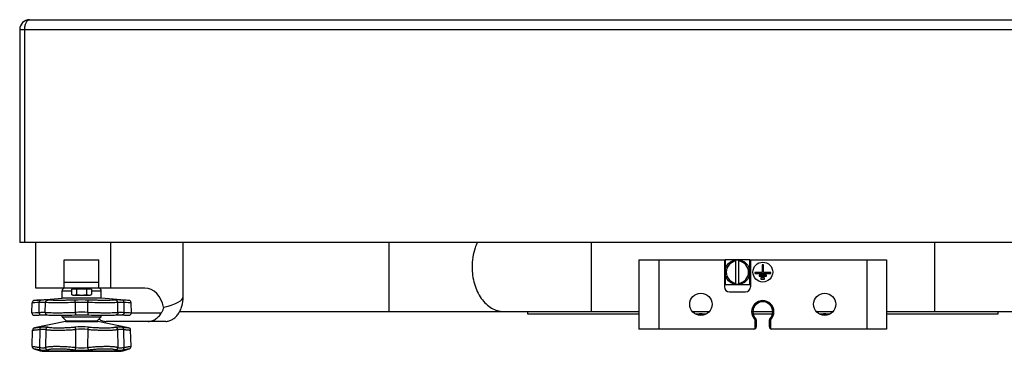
# Model space of a CAD drawing. Header units: millimetres. Extents: x 0 to 4200, y 0 to 2970.
# Tile 10 of 19: x 1519 to 1917, y 2277 to 2411. Entities that reach past the tile are written whole.
import ezdxf

# ---------------------------------------------------------------- set-up
doc = ezdxf.new("R2010")
doc.units = ezdxf.units.MM
doc.header["$LTSCALE"] = 10
for name, color, linetype in [('02___PRT_ALL_AXES', 7, 'Continuous'), ('20_ALL_FEATURES', 7, 'Continuous'), ('3_ALL_AXES', 7, 'Continuous'), ('AXES', 7, 'Continuous')]:
    doc.layers.add(name, color=color, linetype=linetype)

msp = doc.modelspace()

# ---------------------------------------------------------------- linework, layer by layer
at = {"color": 7, "linetype": 'Continuous'}
for p, q in [((1523.41, 2410.92), (2115.41, 2410.92)), ((1519.41, 2406.92), (1519.41, 2320.92)), ((2119.41, 2320.92), (1519.41, 2320.92)), ((1814.16, 2313.92), (1804.16, 2313.92)), ((1804.16, 2313.92), (1804.16, 2303.92)), ((1808.56, 2303.95), (1808.56, 2313.88)), ((1809.76, 2303.95), (1809.76, 2313.88)), ((1814.16, 2303.92), (1814.16, 2313.92)), ((1804.16, 2303.92), (1814.16, 2303.92)), ((1525.36, 2297.5), (1536.51, 2298.42)), ((1536.51, 2298.42), (1536.51, 2301.42)), ((1552.31, 2298.42), (1552.31, 2301.42)), ((1563.46, 2297.5), (1552.31, 2298.42)), ((1524.33, 2292.52), (1524.44, 2296.53)), ((1564.48, 2292.52), (1564.38, 2296.53)), ((1525.38, 2291.5), (1526.37, 2291.54)), ((1529.7, 2291.66), (1530.25, 2291.65)), ((1530.25, 2291.65), (1530.57, 2291.62)), ((1530.57, 2291.62), (1530.57, 2291.62)), ((1558.25, 2291.62), (1558.25, 2291.62)), ((1562.45, 2291.54), (1563.44, 2291.5)), ((1583.98, 2293.02), (1769.41, 2293.02)), ((1724.41, 2292.02), (1769.41, 2292.02)), ((1790.98, 2293.02), (1797.83, 2293.02)), ((1792.21, 2292.02), (1796.61, 2292.02)), ((1815.44, 2293.02), (1823.38, 2293.02)), ((1815.54, 2292.02), (1823.28, 2292.02)), ((1840.98, 2293.02), (1847.83, 2293.02)), ((1842.21, 2292.02), (1846.61, 2292.02)), ((1869.41, 2293.02), (2054.84, 2293.02)), ((1869.41, 2292.02), (1914.41, 2292.02)), ((1537.91, 2288.92), (1525.44, 2286.42)), ((1537.91, 2288.92), (1550.91, 2288.92)), ((1563.38, 2286.42), (1550.91, 2288.92)), ((1816.81, 2286.92), (1816.81, 2289.45)), ((1822.01, 2289.45), (1822.01, 2286.92)), ((1524.46, 2278.95), (1524.63, 2285.47)), ((1564.36, 2278.95), (1564.18, 2285.47)), ((1525.15, 2277.98), (1527.66, 2277.16)), ((1561.16, 2277.16), (1563.67, 2277.98)), ((1529.2, 2276.92), (1559.62, 2276.92))]:
    msp.add_line(p, q, dxfattribs=at)
at = {"color": 9, "linetype": 'Continuous'}
for p, q in [((1519.41, 2406.92), (2119.41, 2406.92)), ((1521.41, 2406.92), (1521.41, 2320.92)), ((1750.12, 2320.92), (1750.12, 2293.02)), ((1888.7, 2320.92), (1888.7, 2293.02)), ((1777.41, 2313.92), (1777.41, 2285.92)), ((1861.41, 2313.92), (1861.41, 2285.92)), ((1527.94, 2297.61), (1525.36, 2297.5)), ((1536.51, 2301.42), (1540.37, 2301.42)), ((1548.45, 2301.42), (1552.31, 2301.42)), ((1563.46, 2297.5), (1560.88, 2297.61)), ((1527.3, 2296.64), (1524.44, 2296.53)), ((1525.49, 2296.57), (1524.55, 2296.53)), ((1526.3, 2297.54), (1525.46, 2297.5)), ((1527.23, 2292.64), (1527.3, 2296.64)), ((1529.73, 2292.64), (1529.83, 2296.64)), ((1541.91, 2292.64), (1541.88, 2296.64)), ((1546.91, 2292.64), (1546.94, 2296.64)), ((1559.09, 2292.64), (1558.99, 2296.64)), ((1561.59, 2292.64), (1561.52, 2296.64)), ((1564.38, 2296.53), (1561.52, 2296.64)), ((1524.33, 2292.52), (1527.23, 2292.64)), ((1524.43, 2292.53), (1525.78, 2292.58)), ((1561.59, 2292.64), (1564.48, 2292.52)), ((1816.53, 2290.14), (1816.17, 2289.8)), ((1822.65, 2289.8), (1822.29, 2290.14)), ((1527.51, 2285.76), (1527.37, 2278.49)), ((1529.97, 2285.76), (1529.79, 2278.49)), ((1550.56, 2289.07), (1538.26, 2289.07)), ((1541.94, 2285.76), (1541.99, 2278.49)), ((1546.87, 2285.76), (1546.82, 2278.49)), ((1558.85, 2285.76), (1559.03, 2278.49)), ((1561.31, 2285.76), (1561.45, 2278.49)), ((1816.31, 2289.45), (1816.81, 2289.45)), ((1816.31, 2286.05), (1816.31, 2289.45)), ((1822.01, 2289.45), (1822.51, 2289.45)), ((1822.51, 2289.45), (1822.51, 2286.05)), ((1527.66, 2277.16), (1561.16, 2277.16))]:
    msp.add_line(p, q, dxfattribs=at)
at = {"color": 3, "linetype": 'Continuous'}
for p, q in [((1769.41, 2313.92), (1769.41, 2285.92)), ((1769.41, 2313.92), (1777.41, 2313.92)), ((1861.41, 2313.92), (1869.41, 2313.92)), ((1869.41, 2313.92), (1869.41, 2285.92)), ((1815.81, 2285.92), (1769.41, 2285.92)), ((1869.41, 2285.92), (1823.01, 2285.92))]:
    msp.add_line(p, q, dxfattribs=at)
at = {"color": 9, "linetype": 'Continuous'}
for points in [[(1527.94, 2297.61), (1527.03, 2297.57), (1526.3, 2297.54)], [(1563.46, 2297.5), (1562.88, 2297.52), (1562.4, 2297.54), (1561.73, 2297.57), (1560.88, 2297.61)], [(1527.3, 2296.64), (1526.3, 2296.6), (1525.49, 2296.57)], [(1564.38, 2296.53), (1563.74, 2296.55), (1563.2, 2296.57), (1562.46, 2296.6), (1561.52, 2296.64)], [(1525.78, 2292.58), (1526.5, 2292.61), (1527.23, 2292.64)], [(1561.59, 2292.64), (1562.45, 2292.61), (1563.14, 2292.58), (1563.68, 2292.56), (1564.48, 2292.52)]]:
    msp.add_lwpolyline(points, dxfattribs=at)
at = {"color": 7, "linetype": 'Continuous'}
for points in [[(1526.37, 2291.54), (1527.11, 2291.58), (1527.99, 2291.62)], [(1527.99, 2291.62), (1528.92, 2291.65), (1529.7, 2291.66)], [(1530.57, 2291.62), (1531.15, 2291.57), (1531.93, 2291.54), (1532.85, 2291.51), (1533.89, 2291.5), (1535.05, 2291.5), (1536.31, 2291.5), (1537.65, 2291.52), (1539.03, 2291.54), (1540.41, 2291.58), (1541.69, 2291.62)], [(1541.69, 2291.62), (1542.99, 2291.65), (1544.4, 2291.66), (1545.82, 2291.65), (1547.13, 2291.62)], [(1547.13, 2291.62), (1548.4, 2291.58), (1549.79, 2291.54), (1551.16, 2291.52), (1552.5, 2291.5), (1553.76, 2291.5), (1554.92, 2291.5), (1555.96, 2291.51), (1556.88, 2291.54), (1557.66, 2291.57), (1558.25, 2291.62)], [(1558.25, 2291.62), (1558.56, 2291.65), (1559.11, 2291.66), (1559.89, 2291.65), (1560.83, 2291.62)], [(1560.83, 2291.62), (1561.7, 2291.58), (1562.45, 2291.54)]]:
    msp.add_lwpolyline(points, dxfattribs=at)
msp.add_circle((1809.16, 2308.92), 5, dxfattribs=at)
for centre, radius, start, end in [((1523.41, 2406.92), 4, 90, 180), ((1809.16, 2308.92), 4.5, 97.6623, 262.3377), ((1809.16, 2308.92), 4.5, 277.6623, 82.3377), ((1537.51, 2301.42), 1, 95.6968, 180), ((1551.31, 2301.42), 1, 0, 84.3032), ((1525.44, 2296.5), 1, 94.7245, 178.5), ((1563.38, 2296.5), 1, 1.5, 85.2755), ((1819.41, 2292.92), 4, 316.0545, 223.9455), ((1525.33, 2292.5), 1, 178.5, 272.4975), ((1563.49, 2292.5), 1, 267.5025, 1.5), ((1815.81, 2289.45), 1, 0, 43.9455), ((1823.01, 2289.45), 1, 136.0545, 180), ((1525.63, 2285.44), 1, 101.3099, 178.5), ((1538.62, 2289.42), 0.5, 223.5312, 270), ((1550.19, 2289.42), 0.5, 270, 316.4688), ((1563.19, 2285.44), 1, 1.5, 78.6901), ((1815.81, 2286.92), 1, 300, 0), ((1823.01, 2286.92), 1, 180, 240), ((1525.46, 2278.93), 1, 178.5, 251.9958), ((1563.36, 2278.93), 1, 288.0042, 1.5), ((1529.2, 2281.92), 5, 251.9958, 270), ((1559.62, 2281.92), 5, 270, 288.0042)]:
    msp.add_arc(centre, radius, start, end, dxfattribs=at)
at = {"color": 9, "linetype": 'Continuous'}
for centre, radius, start, end in [((1544.41, 2216.46), 81.2, 88.0282, 91.9718), ((1544.41, 2230.25), 66.44, 87.8203, 92.1797), ((1819.41, 2292.92), 4.5, 316.0545, 223.9455), ((1544.41, 2226.63), 66.06, 87.8306, 92.1694), ((1815.81, 2289.45), 0.5, 0, 43.9456), ((1823.01, 2289.45), 0.5, 136.0544, 180), ((1544.41, 2253.94), 32.89, 85.1951, 94.8049), ((1544.41, 2259.54), 26.33, 84.6292, 95.3708), ((1544.41, 2294.6), 16.29, 261.4753, 278.5247), ((1544.41, 2298), 20.67, 262.4329, 277.5671)]:
    msp.add_arc(centre, radius, start, end, dxfattribs=at)
at = {"color": 3, "linetype": 'Continuous'}
for centre, start, end in [((1815.81, 2286.92), 270, 300), ((1823.01, 2286.92), 240, 270)]:
    msp.add_arc(centre, 1, start, end, dxfattribs=at)
at = {"color": 9, "linetype": 'Continuous'}
for points, knots in [([(1521.41, 2406.92), (1521.41, 2407.42), (1521.5, 2408.37), (1521.77, 2409.29), (1521.96, 2409.68)], [0, 0, 0, 0, 0.535185, 1, 1, 1, 1]), ([(1521.96, 2409.68), (1522.05, 2409.87), (1522.24, 2410.2), (1522.68, 2410.7), (1523.13, 2410.92), (1523.41, 2410.92)], [0, 0, 0, 0, 0.313083, 0.578389, 1, 1, 1, 1]), ([(1704.17, 2320.99), (1703.82, 2320.24), (1702.56, 2317.07), (1702.04, 2313.61), (1702.04, 2311.02)], [0, 0, 0, 0, 0.241615, 1, 1, 1, 1]), ([(1702.04, 2311.02), (1702.04, 2308.7), (1702.64, 2304.21), (1704.93, 2299.14), (1707.57, 2296.02), (1709.79, 2294.32), (1712.22, 2293.26), (1713.93, 2293.02), (1714.76, 2293.02)], [0, 0, 0, 0, 0.287063, 0.553569, 0.675503, 0.789333, 0.896545, 1, 1, 1, 1]), ([(1527.3, 2296.64), (1527.3, 2296.76), (1527.33, 2297), (1527.46, 2297.31), (1527.64, 2297.5), (1527.8, 2297.59), (1527.89, 2297.61), (1527.94, 2297.61)], [0, 0, 0, 0, 0.286154, 0.551702, 0.787304, 0.895704, 1, 1, 1, 1]), ([(1530.73, 2297.61), (1530.58, 2297.63), (1530.22, 2297.66), (1529.59, 2297.67), (1528.81, 2297.65), (1528.24, 2297.63), (1527.94, 2297.61)], [0, 0, 0, 0, 0.164896, 0.388911, 0.668749, 1, 1, 1, 1]), ([(1529.83, 2296.64), (1529.83, 2296.77), (1529.89, 2297.01), (1530.08, 2297.32), (1530.38, 2297.54), (1530.61, 2297.61), (1530.73, 2297.61)], [0, 0, 0, 0, 0.253561, 0.505409, 0.754159, 1, 1, 1, 1]), ([(1541.61, 2297.61), (1540.46, 2297.57), (1538.75, 2297.53), (1536.5, 2297.5), (1534.94, 2297.49), (1533.54, 2297.5), (1532.36, 2297.52), (1531.54, 2297.55), (1531.03, 2297.58), (1530.82, 2297.6), (1530.73, 2297.61)], [0, 0, 0, 0, 0.317286, 0.472778, 0.618277, 0.748262, 0.857799, 0.942755, 0.974994, 1, 1, 1, 1]), ([(1541.88, 2296.64), (1541.88, 2296.76), (1541.86, 2296.99), (1541.81, 2297.25), (1541.76, 2297.42), (1541.71, 2297.51), (1541.67, 2297.58), (1541.63, 2297.61), (1541.61, 2297.61)], [0, 0, 0, 0, 0.346653, 0.648233, 0.770872, 0.870376, 0.945794, 1, 1, 1, 1]), ([(1546.94, 2296.64), (1546.94, 2296.76), (1546.96, 2296.99), (1547.01, 2297.25), (1547.06, 2297.42), (1547.1, 2297.51), (1547.15, 2297.58), (1547.18, 2297.61), (1547.2, 2297.61)], [0, 0, 0, 0, 0.346653, 0.648233, 0.770872, 0.870376, 0.945794, 1, 1, 1, 1]), ([(1558.09, 2297.61), (1558, 2297.6), (1557.79, 2297.58), (1557.28, 2297.55), (1556.45, 2297.52), (1555.28, 2297.5), (1553.88, 2297.49), (1552.31, 2297.5), (1550.07, 2297.53), (1548.35, 2297.57), (1547.2, 2297.61)], [0, 0, 0, 0, 0.025016, 0.057269, 0.142236, 0.251774, 0.381745, 0.527224, 0.682701, 1, 1, 1, 1]), ([(1560.88, 2297.61), (1560.57, 2297.63), (1560, 2297.65), (1559.23, 2297.67), (1558.6, 2297.66), (1558.24, 2297.63), (1558.09, 2297.61)], [0, 0, 0, 0, 0.331252, 0.611073, 0.835085, 1, 1, 1, 1]), ([(1558.99, 2296.64), (1558.98, 2296.77), (1558.93, 2297.01), (1558.73, 2297.32), (1558.44, 2297.54), (1558.21, 2297.61), (1558.09, 2297.61)], [0, 0, 0, 0, 0.253561, 0.505409, 0.754159, 1, 1, 1, 1]), ([(1561.52, 2296.64), (1561.52, 2296.76), (1561.49, 2297), (1561.36, 2297.31), (1561.18, 2297.5), (1561.01, 2297.59), (1560.93, 2297.61), (1560.88, 2297.61)], [0, 0, 0, 0, 0.286154, 0.551702, 0.787304, 0.895704, 1, 1, 1, 1]), ([(1529.83, 2296.64), (1529.69, 2296.66), (1529.37, 2296.69), (1528.8, 2296.7), (1528.1, 2296.68), (1527.58, 2296.66), (1527.3, 2296.64)], [0, 0, 0, 0, 0.164297, 0.388077, 0.668152, 1, 1, 1, 1]), ([(1541.88, 2296.64), (1540.61, 2296.6), (1538.71, 2296.56), (1536.22, 2296.53), (1534.49, 2296.52), (1532.94, 2296.53), (1531.64, 2296.55), (1530.73, 2296.58), (1530.16, 2296.61), (1529.93, 2296.63), (1529.83, 2296.64)], [0, 0, 0, 0, 0.317413, 0.473007, 0.618593, 0.748621, 0.858134, 0.942977, 0.975121, 1, 1, 1, 1]), ([(1558.99, 2296.64), (1558.89, 2296.63), (1558.66, 2296.61), (1558.09, 2296.58), (1557.18, 2296.55), (1555.88, 2296.53), (1554.33, 2296.52), (1552.6, 2296.53), (1550.11, 2296.56), (1548.21, 2296.6), (1546.94, 2296.64)], [0, 0, 0, 0, 0.02489, 0.057047, 0.141901, 0.251414, 0.381429, 0.526996, 0.682574, 1, 1, 1, 1]), ([(1561.52, 2296.64), (1561.24, 2296.66), (1560.72, 2296.68), (1560.02, 2296.7), (1559.45, 2296.69), (1559.13, 2296.66), (1558.99, 2296.64)], [0, 0, 0, 0, 0.331849, 0.611907, 0.835684, 1, 1, 1, 1]), ([(1527.23, 2292.64), (1527.5, 2292.66), (1528.01, 2292.68), (1528.71, 2292.69), (1529.27, 2292.68), (1529.59, 2292.66), (1529.73, 2292.64)], [0, 0, 0, 0, 0.331848, 0.611907, 0.835686, 1, 1, 1, 1]), ([(1527.23, 2292.64), (1527.23, 2292.51), (1527.27, 2292.25), (1527.4, 2291.96), (1527.56, 2291.78), (1527.69, 2291.68), (1527.84, 2291.63), (1527.94, 2291.62), (1527.99, 2291.62)], [0, 0, 0, 0, 0.28616, 0.553423, 0.675766, 0.789737, 0.896846, 1, 1, 1, 1]), ([(1529.73, 2292.64), (1529.72, 2292.52), (1529.76, 2292.28), (1529.94, 2291.95), (1530.22, 2291.72), (1530.45, 2291.64), (1530.57, 2291.62)], [0, 0, 0, 0, 0.254155, 0.505658, 0.753925, 1, 1, 1, 1]), ([(1529.73, 2292.64), (1529.83, 2292.63), (1530.06, 2292.61), (1530.64, 2292.58), (1531.55, 2292.55), (1532.87, 2292.53), (1534.44, 2292.52), (1536.19, 2292.53), (1538.7, 2292.56), (1540.62, 2292.6), (1541.91, 2292.64)], [0, 0, 0, 0, 0.024889, 0.057045, 0.141899, 0.251412, 0.381427, 0.526993, 0.682573, 1, 1, 1, 1]), ([(1541.91, 2292.64), (1541.91, 2292.58), (1541.91, 2292.45), (1541.91, 2292.26), (1541.89, 2292.08), (1541.86, 2291.93), (1541.84, 2291.82), (1541.81, 2291.74), (1541.78, 2291.68), (1541.73, 2291.62), (1541.69, 2291.62)], [0, 0, 0, 0, 0.18181, 0.357732, 0.52104, 0.666174, 0.788332, 0.839769, 0.884451, 1, 1, 1, 1]), ([(1546.91, 2292.64), (1546.91, 2292.58), (1546.91, 2292.45), (1546.91, 2292.26), (1546.93, 2292.08), (1546.95, 2291.93), (1546.98, 2291.82), (1547.01, 2291.74), (1547.04, 2291.68), (1547.09, 2291.62), (1547.13, 2291.62)], [0, 0, 0, 0, 0.18181, 0.357732, 0.52104, 0.666174, 0.788332, 0.839769, 0.884451, 1, 1, 1, 1]), ([(1546.91, 2292.64), (1548.2, 2292.6), (1550.12, 2292.56), (1552.63, 2292.53), (1554.38, 2292.52), (1555.95, 2292.53), (1557.26, 2292.55), (1558.18, 2292.58), (1558.76, 2292.61), (1558.99, 2292.63), (1559.09, 2292.64)], [0, 0, 0, 0, 0.317416, 0.473004, 0.61858, 0.748601, 0.858111, 0.942962, 0.975114, 1, 1, 1, 1]), ([(1559.09, 2292.64), (1559.09, 2292.52), (1559.06, 2292.28), (1558.88, 2291.95), (1558.6, 2291.72), (1558.37, 2291.64), (1558.25, 2291.62)], [0, 0, 0, 0, 0.254156, 0.505658, 0.753925, 1, 1, 1, 1]), ([(1559.09, 2292.64), (1559.23, 2292.66), (1559.55, 2292.68), (1560.11, 2292.69), (1560.8, 2292.68), (1561.31, 2292.66), (1561.59, 2292.64)], [0, 0, 0, 0, 0.164294, 0.388075, 0.668149, 1, 1, 1, 1]), ([(1561.59, 2292.64), (1561.59, 2292.51), (1561.55, 2292.25), (1561.41, 2291.96), (1561.25, 2291.78), (1561.12, 2291.68), (1560.98, 2291.63), (1560.88, 2291.62), (1560.83, 2291.62)], [0, 0, 0, 0, 0.28616, 0.553423, 0.675766, 0.789737, 0.896846, 1, 1, 1, 1]), ([(1524.63, 2285.47), (1524.64, 2285.47), (1524.65, 2285.47), (1524.66, 2285.47), (1524.69, 2285.48), (1524.75, 2285.48), (1524.83, 2285.49), (1524.94, 2285.5), (1525.12, 2285.52), (1525.41, 2285.54), (1525.82, 2285.59), (1526.31, 2285.63), (1526.89, 2285.69), (1527.29, 2285.73), (1527.51, 2285.76)], [0, 0, 0, 0, 0.004121, 0.009267, 0.016466, 0.037008, 0.065696, 0.102455, 0.147199, 0.260172, 0.403495, 0.575741, 0.775284, 1, 1, 1, 1]), ([(1525.44, 2286.42), (1525.44, 2286.42), (1525.45, 2286.43), (1525.49, 2286.43), (1525.54, 2286.44), (1525.65, 2286.45), (1525.85, 2286.47), (1526.14, 2286.5), (1526.51, 2286.54), (1526.95, 2286.59), (1527.47, 2286.65), (1527.84, 2286.69), (1528.03, 2286.71)], [0, 0, 0, 0, 0.00412, 0.016458, 0.03699, 0.065665, 0.147135, 0.260073, 0.403371, 0.575614, 0.775193, 1, 1, 1, 1]), ([(1528.03, 2286.71), (1527.95, 2286.69), (1527.79, 2286.6), (1527.62, 2286.38), (1527.52, 2286.08), (1527.5, 2285.87), (1527.51, 2285.76)], [0, 0, 0, 0, 0.212079, 0.448821, 0.714185, 1, 1, 1, 1]), ([(1527.51, 2285.76), (1527.78, 2285.79), (1528.28, 2285.85), (1528.89, 2285.88), (1529.31, 2285.87), (1529.56, 2285.85), (1529.78, 2285.81), (1529.91, 2285.78), (1529.97, 2285.76)], [0, 0, 0, 0, 0.333565, 0.613523, 0.732067, 0.835927, 0.925121, 1, 1, 1, 1]), ([(1528.03, 2286.71), (1528.33, 2286.75), (1528.9, 2286.8), (1529.57, 2286.83), (1530.03, 2286.82), (1530.32, 2286.8), (1530.57, 2286.77), (1530.72, 2286.73), (1530.78, 2286.71)], [0, 0, 0, 0, 0.332226, 0.611773, 0.730535, 0.83485, 0.924618, 1, 1, 1, 1]), ([(1530.78, 2286.71), (1530.68, 2286.69), (1530.46, 2286.61), (1530.2, 2286.39), (1530.02, 2286.1), (1529.98, 2285.87), (1529.97, 2285.76)], [0, 0, 0, 0, 0.246502, 0.496032, 0.747786, 1, 1, 1, 1]), ([(1529.97, 2285.76), (1530.07, 2285.73), (1530.29, 2285.68), (1530.67, 2285.63), (1531.13, 2285.58), (1531.68, 2285.54), (1532.3, 2285.51), (1533.25, 2285.48), (1534.59, 2285.46), (1536.31, 2285.48), (1538.16, 2285.54), (1540.05, 2285.63), (1541.32, 2285.71), (1541.94, 2285.76)], [0, 0, 0, 0, 0.024876, 0.05689, 0.095836, 0.141412, 0.19321, 0.250749, 0.380804, 0.526573, 0.682404, 0.842261, 1, 1, 1, 1]), ([(1530.78, 2286.71), (1530.87, 2286.68), (1531.08, 2286.64), (1531.42, 2286.58), (1531.85, 2286.53), (1532.55, 2286.48), (1533.58, 2286.43), (1534.98, 2286.42), (1536.55, 2286.44), (1538.22, 2286.49), (1539.93, 2286.58), (1541.08, 2286.66), (1541.65, 2286.71)], [0, 0, 0, 0, 0.02524, 0.057515, 0.096641, 0.142328, 0.251709, 0.38164, 0.52718, 0.682746, 0.842378, 1, 1, 1, 1]), ([(1541.65, 2286.71), (1541.67, 2286.7), (1541.71, 2286.66), (1541.75, 2286.59), (1541.8, 2286.49), (1541.85, 2286.32), (1541.91, 2286.08), (1541.94, 2285.87), (1541.94, 2285.76)], [0, 0, 0, 0, 0.0634, 0.147364, 0.252174, 0.376273, 0.670291, 1, 1, 1, 1]), ([(1547.16, 2286.71), (1547.15, 2286.7), (1547.11, 2286.66), (1547.07, 2286.59), (1547.02, 2286.49), (1546.97, 2286.32), (1546.91, 2286.08), (1546.88, 2285.87), (1546.87, 2285.76)], [0, 0, 0, 0, 0.0634, 0.147364, 0.252174, 0.376273, 0.670291, 1, 1, 1, 1]), ([(1546.87, 2285.76), (1547.5, 2285.71), (1548.77, 2285.63), (1550.66, 2285.54), (1552.51, 2285.48), (1554.23, 2285.46), (1555.57, 2285.48), (1556.52, 2285.51), (1557.14, 2285.54), (1557.69, 2285.58), (1558.15, 2285.63), (1558.53, 2285.68), (1558.75, 2285.73), (1558.85, 2285.76)], [0, 0, 0, 0, 0.157727, 0.31759, 0.473431, 0.619209, 0.749266, 0.806802, 0.858596, 0.904169, 0.943114, 0.975126, 1, 1, 1, 1]), ([(1547.16, 2286.71), (1547.73, 2286.66), (1548.88, 2286.58), (1550.6, 2286.49), (1552.27, 2286.44), (1553.84, 2286.42), (1555.23, 2286.43), (1556.27, 2286.48), (1556.97, 2286.53), (1557.4, 2286.58), (1557.74, 2286.64), (1557.95, 2286.68), (1558.03, 2286.71)], [0, 0, 0, 0, 0.157611, 0.317247, 0.472824, 0.618373, 0.748306, 0.85768, 0.903364, 0.942489, 0.974762, 1, 1, 1, 1]), ([(1558.03, 2286.71), (1558.1, 2286.73), (1558.25, 2286.77), (1558.49, 2286.8), (1558.78, 2286.82), (1559.25, 2286.83), (1559.92, 2286.8), (1560.48, 2286.75), (1560.79, 2286.71)], [0, 0, 0, 0, 0.075387, 0.165165, 0.269487, 0.388252, 0.667791, 1, 1, 1, 1]), ([(1558.03, 2286.71), (1558.14, 2286.69), (1558.36, 2286.61), (1558.62, 2286.39), (1558.79, 2286.1), (1558.84, 2285.87), (1558.85, 2285.76)], [0, 0, 0, 0, 0.246502, 0.496032, 0.747786, 1, 1, 1, 1]), ([(1558.85, 2285.76), (1558.9, 2285.78), (1559.04, 2285.81), (1559.26, 2285.85), (1559.51, 2285.87), (1559.93, 2285.88), (1560.53, 2285.85), (1561.04, 2285.79), (1561.31, 2285.76)], [0, 0, 0, 0, 0.074885, 0.164088, 0.267956, 0.386504, 0.666453, 1, 1, 1, 1]), ([(1560.79, 2286.71), (1560.87, 2286.69), (1561.03, 2286.6), (1561.2, 2286.38), (1561.3, 2286.08), (1561.32, 2285.87), (1561.31, 2285.76)], [0, 0, 0, 0, 0.212079, 0.448821, 0.714185, 1, 1, 1, 1]), ([(1560.79, 2286.71), (1560.98, 2286.69), (1561.35, 2286.65), (1561.86, 2286.59), (1562.31, 2286.54), (1562.68, 2286.5), (1562.97, 2286.47), (1563.17, 2286.45), (1563.28, 2286.44), (1563.33, 2286.43), (1563.36, 2286.43), (1563.38, 2286.42), (1563.38, 2286.42)], [0, 0, 0, 0, 0.224784, 0.424303, 0.596531, 0.739838, 0.8528, 0.9343, 0.962991, 0.983529, 0.995876, 1, 1, 1, 1]), ([(1561.31, 2285.76), (1561.53, 2285.73), (1561.93, 2285.69), (1562.5, 2285.63), (1563, 2285.59), (1563.41, 2285.54), (1563.7, 2285.52), (1563.88, 2285.5), (1563.99, 2285.49), (1564.07, 2285.48), (1564.12, 2285.48), (1564.16, 2285.47), (1564.17, 2285.47), (1564.18, 2285.47), (1564.18, 2285.47)], [0, 0, 0, 0, 0.224692, 0.424175, 0.596406, 0.739739, 0.852736, 0.897493, 0.934269, 0.962972, 0.983522, 0.990725, 0.995875, 1, 1, 1, 1]), ([(1524.46, 2278.95), (1524.47, 2278.95), (1524.48, 2278.95), (1524.49, 2278.95), (1524.52, 2278.94), (1524.58, 2278.94), (1524.66, 2278.92), (1524.77, 2278.91), (1524.96, 2278.88), (1525.25, 2278.83), (1525.67, 2278.77), (1526.17, 2278.69), (1526.74, 2278.59), (1527.16, 2278.53), (1527.37, 2278.49)], [0, 0, 0, 0, 0.004131, 0.009289, 0.016503, 0.037086, 0.065833, 0.10266, 0.147479, 0.260601, 0.404034, 0.576288, 0.775627, 1, 1, 1, 1]), ([(1525.15, 2277.98), (1525.16, 2277.98), (1525.17, 2277.97), (1525.2, 2277.97), (1525.26, 2277.96), (1525.33, 2277.95), (1525.43, 2277.93), (1525.6, 2277.9), (1525.87, 2277.85), (1526.24, 2277.79), (1526.7, 2277.71), (1527.22, 2277.62), (1527.59, 2277.55), (1527.79, 2277.51)], [0, 0, 0, 0, 0.00413, 0.016495, 0.037067, 0.0658, 0.10261, 0.14741, 0.260494, 0.403899, 0.576147, 0.775525, 1, 1, 1, 1]), ([(1527.37, 2278.49), (1527.36, 2278.38), (1527.36, 2278.17), (1527.43, 2277.88), (1527.58, 2277.65), (1527.72, 2277.54), (1527.79, 2277.51)], [0, 0, 0, 0, 0.28375, 0.548743, 0.786788, 1, 1, 1, 1]), ([(1527.37, 2278.49), (1527.64, 2278.44), (1528.13, 2278.35), (1528.72, 2278.3), (1529.13, 2278.32), (1529.45, 2278.36), (1529.67, 2278.42), (1529.79, 2278.49)], [0, 0, 0, 0, 0.33096, 0.608496, 0.726374, 0.830444, 1, 1, 1, 1]), ([(1529.79, 2278.49), (1529.88, 2278.53), (1530.11, 2278.61), (1530.5, 2278.7), (1530.98, 2278.78), (1531.53, 2278.84), (1532.17, 2278.89), (1533.14, 2278.94), (1534.5, 2278.96), (1536.26, 2278.93), (1538.14, 2278.84), (1540.07, 2278.7), (1541.35, 2278.57), (1541.99, 2278.49)], [0, 0, 0, 0, 0.025957, 0.0586, 0.097883, 0.1436, 0.195406, 0.252862, 0.38258, 0.527894, 0.683222, 0.842599, 1, 1, 1, 1]), ([(1529.79, 2278.49), (1529.79, 2278.38), (1529.83, 2278.16), (1529.98, 2277.87), (1530.21, 2277.64), (1530.41, 2277.54), (1530.51, 2277.51)], [0, 0, 0, 0, 0.250617, 0.502201, 0.752564, 1, 1, 1, 1]), ([(1530.51, 2277.51), (1530.6, 2277.56), (1530.81, 2277.63), (1531.17, 2277.72), (1531.61, 2277.8), (1532.12, 2277.87), (1532.7, 2277.92), (1533.6, 2277.96), (1534.84, 2277.99), (1536.45, 2277.95), (1538.17, 2277.87), (1539.93, 2277.72), (1541.1, 2277.59), (1541.69, 2277.51)], [0, 0, 0, 0, 0.026601, 0.059704, 0.099296, 0.145199, 0.197085, 0.254534, 0.384032, 0.528952, 0.683827, 0.842811, 1, 1, 1, 1]), ([(1541.99, 2278.49), (1541.98, 2278.38), (1541.95, 2278.18), (1541.88, 2277.9), (1541.81, 2277.7), (1541.74, 2277.58), (1541.7, 2277.53), (1541.69, 2277.51)], [0, 0, 0, 0, 0.313302, 0.601363, 0.836512, 0.927923, 1, 1, 1, 1]), ([(1546.82, 2278.49), (1547.46, 2278.57), (1548.75, 2278.7), (1550.68, 2278.84), (1552.56, 2278.93), (1554.32, 2278.96), (1555.68, 2278.94), (1556.65, 2278.89), (1557.28, 2278.84), (1557.84, 2278.78), (1558.32, 2278.7), (1558.71, 2278.61), (1558.93, 2278.53), (1559.03, 2278.49)], [0, 0, 0, 0, 0.157387, 0.316769, 0.472107, 0.617431, 0.747154, 0.804609, 0.856413, 0.902128, 0.941409, 0.974047, 1, 1, 1, 1]), ([(1546.82, 2278.49), (1546.84, 2278.38), (1546.87, 2278.18), (1546.94, 2277.9), (1547.01, 2277.7), (1547.08, 2277.58), (1547.11, 2277.53), (1547.13, 2277.51)], [0, 0, 0, 0, 0.313302, 0.601363, 0.836512, 0.927923, 1, 1, 1, 1]), ([(1547.13, 2277.51), (1547.71, 2277.59), (1548.89, 2277.72), (1550.65, 2277.87), (1552.37, 2277.95), (1553.98, 2277.99), (1555.22, 2277.96), (1556.12, 2277.92), (1556.69, 2277.87), (1557.21, 2277.8), (1557.64, 2277.72), (1558, 2277.63), (1558.22, 2277.56), (1558.31, 2277.51)], [0, 0, 0, 0, 0.157175, 0.316164, 0.471049, 0.615979, 0.745482, 0.802929, 0.854814, 0.900715, 0.940305, 0.973403, 1, 1, 1, 1]), ([(1559.03, 2278.49), (1559.03, 2278.38), (1558.99, 2278.16), (1558.84, 2277.87), (1558.61, 2277.64), (1558.41, 2277.54), (1558.31, 2277.51)], [0, 0, 0, 0, 0.250617, 0.502201, 0.752564, 1, 1, 1, 1]), ([(1559.03, 2278.49), (1559.15, 2278.42), (1559.37, 2278.36), (1559.69, 2278.32), (1560.1, 2278.3), (1560.69, 2278.35), (1561.18, 2278.44), (1561.45, 2278.49)], [0, 0, 0, 0, 0.16953, 0.273599, 0.39148, 0.669034, 1, 1, 1, 1]), ([(1561.45, 2278.49), (1561.46, 2278.38), (1561.46, 2278.17), (1561.38, 2277.88), (1561.24, 2277.65), (1561.1, 2277.54), (1561.03, 2277.51)], [0, 0, 0, 0, 0.28375, 0.548743, 0.786788, 1, 1, 1, 1]), ([(1561.03, 2277.51), (1561.22, 2277.55), (1561.6, 2277.62), (1562.12, 2277.71), (1562.57, 2277.79), (1562.95, 2277.85), (1563.22, 2277.9), (1563.39, 2277.93), (1563.48, 2277.95), (1563.56, 2277.96), (1563.61, 2277.97), (1563.65, 2277.97), (1563.66, 2277.98), (1563.67, 2277.98)], [0, 0, 0, 0, 0.224502, 0.423895, 0.596117, 0.7395, 0.852576, 0.897374, 0.934189, 0.962926, 0.9835, 0.995868, 1, 1, 1, 1]), ([(1561.45, 2278.49), (1561.66, 2278.53), (1562.07, 2278.59), (1562.65, 2278.69), (1563.15, 2278.77), (1563.52, 2278.82), (1563.77, 2278.86), (1563.92, 2278.89), (1564.05, 2278.91), (1564.16, 2278.92), (1564.24, 2278.94), (1564.29, 2278.94), (1564.33, 2278.95), (1564.34, 2278.95), (1564.35, 2278.95), (1564.36, 2278.95)], [0, 0, 0, 0, 0.2244, 0.423755, 0.595982, 0.739393, 0.799816, 0.852507, 0.897324, 0.934155, 0.962906, 0.983492, 0.990707, 0.995867, 1, 1, 1, 1]), ([(1527.79, 2277.51), (1528.09, 2277.46), (1528.64, 2277.37), (1529.3, 2277.32), (1529.76, 2277.34), (1530.05, 2277.37), (1530.3, 2277.43), (1530.45, 2277.48), (1530.51, 2277.51)], [0, 0, 0, 0, 0.32913, 0.606264, 0.72452, 0.829208, 0.920747, 1, 1, 1, 1]), ([(1558.31, 2277.51), (1558.37, 2277.48), (1558.52, 2277.43), (1558.77, 2277.37), (1559.05, 2277.34), (1559.51, 2277.32), (1560.18, 2277.37), (1560.73, 2277.46), (1561.03, 2277.51)], [0, 0, 0, 0, 0.079242, 0.170769, 0.275455, 0.393714, 0.670864, 1, 1, 1, 1])]:
    msp.add_open_spline(points, degree=3, knots=knots, dxfattribs=at)
at = {"layer": '02___PRT_ALL_AXES', "color": 7, "linetype": 'Continuous'}
msp.add_circle((1819.41, 2308.92), 4, dxfattribs=at)
at = {"layer": '20_ALL_FEATURES', "color": 7, "linetype": 'Continuous'}
for p, q in [((1819.66, 2311.82), (1819.16, 2311.82)), ((1819.16, 2311.82), (1819.16, 2308.82)), ((1819.66, 2308.82), (1819.66, 2311.82)), ((1819.16, 2308.82), (1816.16, 2308.82)), ((1816.16, 2308.82), (1816.16, 2308.32)), ((1816.16, 2308.32), (1822.66, 2308.32)), ((1820.91, 2307.72), (1817.91, 2307.72)), ((1817.91, 2307.72), (1817.91, 2307.22)), ((1817.91, 2307.22), (1820.91, 2307.22)), ((1820.16, 2306.62), (1818.66, 2306.62)), ((1818.66, 2306.62), (1818.66, 2306.12)), ((1818.66, 2306.12), (1820.16, 2306.12)), ((1822.66, 2308.82), (1819.66, 2308.82)), ((1820.16, 2306.12), (1820.16, 2306.62)), ((1820.91, 2307.22), (1820.91, 2307.72)), ((1822.66, 2308.32), (1822.66, 2308.82))]:
    msp.add_line(p, q, dxfattribs=at)
at = {"layer": '3_ALL_AXES', "color": 7, "linetype": 'Continuous'}
for p, q in [((1540.37, 2302.07), (1540.37, 2299.93)), ((1548.45, 2302.07), (1540.37, 2302.07)), ((1541.26, 2302.42), (1540.91, 2302.07)), ((1542.39, 2302.07), (1542.39, 2299.93)), ((1546.43, 2302.07), (1546.43, 2299.93)), ((1547.56, 2302.42), (1547.91, 2302.07)), ((1548.45, 2302.07), (1548.45, 2299.93)), ((1540.91, 2299.62), (1540.37, 2299.93)), ((1540.91, 2299.62), (1547.91, 2299.62)), ((1547.91, 2299.62), (1548.45, 2299.93))]:
    msp.add_line(p, q, dxfattribs=at)
for points, knots in [([(1540.37, 2299.93), (1540.45, 2299.88), (1540.61, 2299.8), (1540.86, 2299.7), (1541.12, 2299.63), (1541.29, 2299.62), (1541.38, 2299.62)], [0, 0, 0, 0, 0.261643, 0.514497, 0.759594, 1, 1, 1, 1]), ([(1541.38, 2299.62), (1541.46, 2299.62), (1541.64, 2299.63), (1541.89, 2299.7), (1542.14, 2299.8), (1542.31, 2299.88), (1542.39, 2299.93)], [0, 0, 0, 0, 0.240406, 0.485504, 0.738358, 1, 1, 1, 1]), ([(1542.39, 2299.93), (1542.72, 2299.84), (1543.22, 2299.72), (1543.9, 2299.63), (1544.24, 2299.62), (1544.41, 2299.62)], [0, 0, 0, 0, 0.499901, 0.749952, 1, 1, 1, 1]), ([(1544.41, 2299.62), (1544.58, 2299.62), (1544.92, 2299.63), (1545.6, 2299.72), (1546.1, 2299.84), (1546.43, 2299.93)], [0, 0, 0, 0, 0.250048, 0.500099, 1, 1, 1, 1]), ([(1546.43, 2299.93), (1546.51, 2299.88), (1546.67, 2299.8), (1546.92, 2299.7), (1547.18, 2299.63), (1547.35, 2299.62), (1547.44, 2299.62)], [0, 0, 0, 0, 0.261643, 0.514497, 0.759595, 1, 1, 1, 1]), ([(1547.44, 2299.62), (1547.53, 2299.62), (1547.7, 2299.63), (1547.96, 2299.7), (1548.21, 2299.8), (1548.37, 2299.88), (1548.45, 2299.93)], [0, 0, 0, 0, 0.240405, 0.485503, 0.738357, 1, 1, 1, 1])]:
    msp.add_open_spline(points, degree=3, knots=knots, dxfattribs=at)
at = {"layer": 'AXES', "color": 7, "linetype": 'Continuous'}
for p, q in [((1525.91, 2302.42), (1525.91, 2320.92)), ((1585.42, 2299.02), (1585.42, 2320.92)), ((1668.41, 2320.97), (1668.41, 2293.02)), ((1537.41, 2302.42), (1537.41, 2313.82)), ((1537.41, 2313.82), (1551.41, 2313.82)), ((1551.41, 2302.42), (1551.41, 2313.82)), ((1803.91, 2313.92), (1804.16, 2313.92)), ((1814.16, 2313.92), (1814.41, 2313.92)), ((1569.94, 2302.42), (1525.91, 2302.42)), ((1552.31, 2298.42), (1536.51, 2298.42)), ((1536.51, 2290.92), (1536.51, 2291.51)), ((1538.26, 2289.07), (1536.51, 2290.92)), ((1536.51, 2290.92), (1552.31, 2290.92)), ((1550.56, 2289.07), (1552.31, 2290.92)), ((1552.31, 2290.92), (1552.31, 2291.51)), ((1724.41, 2293.02), (1724.41, 2292.02)), ((1914.41, 2292.02), (1914.41, 2293.02)), ((1578.35, 2289.02), (1554.31, 2289.02))]:
    msp.add_line(p, q, dxfattribs=at)
at = {"layer": 'AXES', "color": 9, "linetype": 'Continuous'}
for p, q in [((1556.2, 2302.42), (1556.2, 2320.92)), ((1564.47, 2292.42), (1576.59, 2292.42))]:
    msp.add_line(p, q, dxfattribs=at)
at = {"layer": 'AXES', "color": 3, "linetype": 'Continuous'}
for p, q in [((1777.41, 2313.92), (1803.91, 2313.92)), ((1803.91, 2313.92), (1803.91, 2302.92)), ((1814.41, 2313.92), (1861.41, 2313.92)), ((1814.41, 2313.92), (1814.41, 2302.92)), ((1537.41, 2304.92), (1551.41, 2304.92)), ((1805.91, 2300.92), (1812.41, 2300.92))]:
    msp.add_line(p, q, dxfattribs=at)
for centre in [(1794.41, 2295.92), (1844.41, 2295.92)]:
    msp.add_circle(centre, 4.5, dxfattribs=at)
for centre, start, end in [((1805.91, 2302.92), 180, 270), ((1812.41, 2302.92), 270, 0)]:
    msp.add_arc(centre, 2, start, end, dxfattribs=at)
at = {"layer": 'AXES', "color": 7, "linetype": 'Continuous'}
for centre, start, end in [((1794.44, 2266.48), 90.0599, 94.6839), ((1794.38, 2266.48), 85.3161, 89.9401), ((1844.44, 2266.48), 90.0599, 94.6839), ((1844.38, 2266.48), 85.3161, 89.9401)]:
    msp.add_arc(centre, 25.54, start, end, dxfattribs=at)
for centre, major_axis, ratio, start_param in [((1569.94, 2292.42), (0, 10), 0.77422, -1.339308), ((1503.85, 2299.02), (81.57, 0), 0.122591, -0.445128)]:
    msp.add_ellipse(centre, major_axis=major_axis, ratio=ratio, start_param=start_param, end_param=0, dxfattribs=at)
for points, knots in [([(1578.35, 2289.02), (1578.81, 2289.02), (1579.76, 2289.15), (1581.11, 2289.74), (1582.34, 2290.69), (1583.41, 2291.95), (1584.29, 2293.47), (1585.16, 2295.81), (1585.42, 2297.73), (1585.42, 2299.02)], [0, 0, 0, 0, 0.103366, 0.210478, 0.324206, 0.446029, 0.57605, 0.713212, 1, 1, 1, 1]), ([(1577.47, 2294.71), (1577.4, 2294.31), (1577.18, 2293.51), (1576.81, 2292.77), (1576.59, 2292.42)], [0, 0, 0, 0, 0.501489, 1, 1, 1, 1]), ([(1551.37, 2289.93), (1551.81, 2289.64), (1552.53, 2289.29), (1553.55, 2289.06), (1554.06, 2289.02), (1554.31, 2289.02)], [0, 0, 0, 0, 0.509778, 0.756293, 1, 1, 1, 1]), ([(1571.28, 2289.02), (1571.53, 2289.02), (1572.03, 2289.06), (1572.78, 2289.23), (1573.51, 2289.51), (1574.46, 2290.04), (1575.57, 2290.97), (1576.27, 2291.91), (1576.59, 2292.42)], [0, 0, 0, 0, 0.114273, 0.229841, 0.347823, 0.469248, 0.724745, 1, 1, 1, 1])]:
    msp.add_open_spline(points, degree=3, knots=knots, dxfattribs=at)

doc.saveas('drawing.dxf')
